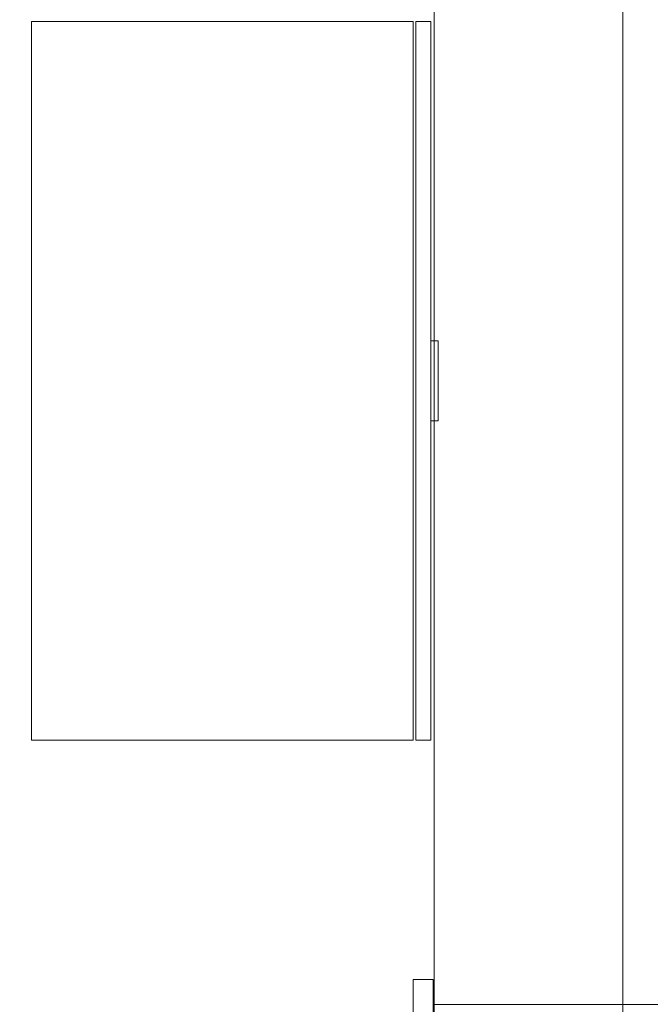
# Model space of a CAD drawing. Header units: inches. Extents: x -774 to 289, y -440 to 407.
# Tile 14 of 256: x -150 to -119, y -91 to -41. Entities that reach past the tile are written whole.
import ezdxf

# ---------------------------------------------------------------- set-up
doc = ezdxf.new("R2010")
doc.units = ezdxf.units.IN
doc.header["$MEASUREMENT"] = 0
for name, color, linetype, lineweight in [('A-FLOR', 192, 'Continuous', 13), ('A-ROOF', 132, 'Continuous', 13), ('I-FURN-PNLS', 30, 'Continuous', 9), ('Q-SPCQ', 91, 'Continuous', 9)]:
    doc.layers.add(name, color=color, linetype=linetype, lineweight=lineweight)

# ---------------------------------------------------------------- blocks, each defined once
blk = doc.blocks.new('Storage Pedestal - 20_ x 36_ x 36_-316708-_3D_')
at = {"layer": 'I-FURN-PNLS'}
for p, q in [((-5.088, -46.784, 34), (-9.088, -46.784, 34)), ((-9.088, -46.784, 34), (-9.088, -46.784, 35)), ((-9.088, -46.784, 35), (-5.088, -46.784, 35)), ((-5.088, -46.784, 30), (-9.088, -46.784, 30)), ((-9.088, -46.784, 30), (-9.088, -46.784, 31)), ((-9.088, -46.784, 31), (-5.088, -46.784, 31)), ((-5.088, -46.784, 22), (-9.088, -46.784, 22)), ((-9.088, -46.784, 22), (-9.088, -46.784, 23)), ((-9.088, -46.784, 23), (-5.088, -46.784, 23)), ((-5.088, -46.784, 35), (-5.088, -46.784, 34)), ((-5.088, -46.784, 31), (-5.088, -46.784, 30)), ((-5.088, -46.784, 23), (-5.088, -46.784, 22))]:
    blk.add_line(p, q, dxfattribs=at)
mesh = blk.add_polyface(dxfattribs=at)
corners = [(10.912, -26.784, 36), (-25.088, -26.784, 36), (-25.088, -45.909, 36), (10.912, -45.909, 36)]
mesh.append_faces([[corners[k] for k in face] for face in [(3, 0, 1, 2)]])
mesh = blk.add_polyface(dxfattribs=at)
corners = [(10.912, -26.784), (10.912, -45.909), (-25.088, -45.909), (-25.088, -26.784)]
mesh.append_faces([[corners[k] for k in face] for face in [(2, 3, 0, 1)]])
mesh = blk.add_polyface(dxfattribs=at)
corners = [(-25.088, -26.784, 36), (10.912, -26.784, 36), (10.912, -26.784), (-25.088, -26.784)]
mesh.append_faces([[corners[k] for k in face] for face in [(0, 1, 2, 3)]])
mesh = blk.add_polyface(dxfattribs=at)
corners = [(-25.088, -45.909, 36), (-25.088, -26.784, 36), (-25.088, -26.784), (-25.088, -45.909)]
mesh.append_faces([[corners[k] for k in face] for face in [(0, 1, 2, 3)]])
mesh = blk.add_polyface(dxfattribs=at)
corners = [(10.912, -26.784, 36), (10.912, -45.909, 36), (10.912, -45.909), (10.912, -26.784)]
mesh.append_faces([[corners[k] for k in face] for face in [(0, 1, 2, 3)]])
mesh = blk.add_polyface(dxfattribs=at)
corners = [(10.912, -45.909, 36), (-25.088, -45.909, 36), (-25.088, -45.909), (10.912, -45.909)]
mesh.append_faces([[corners[k] for k in face] for face in [(0, 1, 2, 3)]])
mesh = blk.add_polyface(dxfattribs=at)
corners = [(-25.088, -46.034, 3.125), (-25.088, -46.034, 24), (10.912, -46.034, 24), (10.912, -46.034, 3.125)]
mesh.append_faces([[corners[k] for k in face] for face in [(2, 3, 0, 1)]])
mesh = blk.add_polyface(dxfattribs=at)
corners = [(10.912, -46.784, 3.125), (-25.088, -46.784, 3.125), (-25.088, -46.034, 3.125), (10.912, -46.034, 3.125)]
mesh.append_faces([[corners[k] for k in face] for face in [(0, 1, 2, 3)]])
mesh = blk.add_polyface(dxfattribs=at)
corners = [(-25.088, -46.784, 24), (10.912, -46.784, 24), (10.912, -46.034, 24), (-25.088, -46.034, 24)]
mesh.append_faces([[corners[k] for k in face] for face in [(0, 1, 2, 3)]])
mesh = blk.add_polyface(dxfattribs=at)
corners = [(-25.088, -46.784, 3.125), (-25.088, -46.784, 24), (-25.088, -46.034, 24), (-25.088, -46.034, 3.125)]
mesh.append_faces([[corners[k] for k in face] for face in [(0, 1, 2, 3)]])
mesh = blk.add_polyface(dxfattribs=at)
corners = [(-25.088, -46.034, 24.125), (-25.088, -46.034, 32), (10.912, -46.034, 32), (10.912, -46.034, 24.125)]
mesh.append_faces([[corners[k] for k in face] for face in [(2, 3, 0, 1)]])
mesh = blk.add_polyface(dxfattribs=at)
corners = [(10.912, -46.784, 24.125), (-25.088, -46.784, 24.125), (-25.088, -46.034, 24.125), (10.912, -46.034, 24.125)]
mesh.append_faces([[corners[k] for k in face] for face in [(0, 1, 2, 3)]])
mesh = blk.add_polyface(dxfattribs=at)
corners = [(-25.088, -46.784, 32), (10.912, -46.784, 32), (10.912, -46.034, 32), (-25.088, -46.034, 32)]
mesh.append_faces([[corners[k] for k in face] for face in [(0, 1, 2, 3)]])
mesh = blk.add_polyface(dxfattribs=at)
corners = [(-25.088, -46.784, 24.125), (-25.088, -46.784, 32), (-25.088, -46.034, 32), (-25.088, -46.034, 24.125)]
mesh.append_faces([[corners[k] for k in face] for face in [(0, 1, 2, 3)]])
mesh = blk.add_polyface(dxfattribs=at)
corners = [(-25.088, -46.034, 36), (10.912, -46.034, 36), (10.912, -46.034, 32.125), (-25.088, -46.034, 32.125)]
mesh.append_faces([[corners[k] for k in face] for face in [(2, 3, 0, 1)]])
mesh = blk.add_polyface(dxfattribs=at)
corners = [(-25.088, -46.784, 32.125), (-25.088, -46.784, 36), (-25.088, -46.034, 36), (-25.088, -46.034, 32.125)]
mesh.append_faces([[corners[k] for k in face] for face in [(0, 1, 2, 3)]])
mesh = blk.add_polyface(dxfattribs=at)
corners = [(10.912, -46.784, 32.125), (-25.088, -46.784, 32.125), (-25.088, -46.034, 32.125), (10.912, -46.034, 32.125)]
mesh.append_faces([[corners[k] for k in face] for face in [(3, 0, 1, 2)]])
mesh = blk.add_polyface(dxfattribs=at)
corners = [(-25.088, -46.784, 36), (10.912, -46.784, 36), (10.912, -46.034, 36), (-25.088, -46.034, 36)]
mesh.append_faces([[corners[k] for k in face] for face in [(3, 0, 1, 2)]])
mesh = blk.add_polyface(dxfattribs=at)
corners = [(10.912, -46.784, 24), (10.912, -46.784, 3.125), (10.912, -46.034, 3.125), (10.912, -46.034, 24)]
mesh.append_faces([[corners[k] for k in face] for face in [(0, 1, 2, 3)]])
mesh = blk.add_polyface(dxfattribs=at)
corners = [(10.912, -46.784, 32), (10.912, -46.784, 24.125), (10.912, -46.034, 24.125), (10.912, -46.034, 32)]
mesh.append_faces([[corners[k] for k in face] for face in [(0, 1, 2, 3)]])
mesh = blk.add_polyface(dxfattribs=at)
corners = [(10.912, -46.784, 36), (10.912, -46.784, 32.125), (10.912, -46.034, 32.125), (10.912, -46.034, 36)]
mesh.append_faces([[corners[k] for k in face] for face in [(0, 1, 2, 3)]])
mesh = blk.add_polyface(dxfattribs=at)
corners = [(-25.088, -46.784, 3.125), (10.912, -46.784, 3.125), (10.912, -46.784, 24), (-25.088, -46.784, 24)]
mesh.append_faces([[corners[k] for k in face] for face in [(2, 3, 0, 1)]])
mesh = blk.add_polyface(dxfattribs=at)
corners = [(-25.088, -46.784, 24.125), (10.912, -46.784, 24.125), (10.912, -46.784, 32), (-25.088, -46.784, 32)]
mesh.append_faces([[corners[k] for k in face] for face in [(2, 3, 0, 1)]])
mesh = blk.add_polyface(dxfattribs=at)
corners = [(-25.088, -46.784, 36), (-25.088, -46.784, 32.125), (10.912, -46.784, 32.125), (10.912, -46.784, 36)]
mesh.append_faces([[corners[k] for k in face] for face in [(3, 0, 1, 2)]])
mesh = blk.add_polyface(dxfattribs=at)
corners = [(-5.088, -46.784, 35), (-5.088, -46.784, 34), (-9.088, -46.784, 34), (-9.088, -46.784, 35), (-5.088, -46.784, 31), (-5.088, -46.784, 30), (-9.088, -46.784, 30), (-9.088, -46.784, 31), (-5.088, -46.784, 23), (-5.088, -46.784, 22), (-9.088, -46.784, 22), (-9.088, -46.784, 23)]
mesh.append_faces([[corners[k] for k in face] for face in [(2, 3, 0, 1), (6, 7, 4, 5), (9, 10, 11, 8)]])
mesh = blk.add_polyface(dxfattribs=at)
corners = [(-9.088, -47.159, 35), (-5.088, -47.159, 35), (-5.088, -46.784, 35), (-9.088, -46.784, 35)]
mesh.append_faces([[corners[k] for k in face] for face in [(3, 0, 1, 2)]])
mesh = blk.add_polyface(dxfattribs=at)
corners = [(-9.088, -47.159, 34), (-9.088, -47.159, 35), (-9.088, -46.784, 35), (-9.088, -46.784, 34)]
mesh.append_faces([[corners[k] for k in face] for face in [(3, 0, 1, 2)]])
mesh = blk.add_polyface(dxfattribs=at)
corners = [(-5.088, -47.159, 34), (-9.088, -47.159, 34), (-9.088, -46.784, 34), (-5.088, -46.784, 34)]
mesh.append_faces([[corners[k] for k in face] for face in [(3, 0, 1, 2)]])
mesh = blk.add_polyface(dxfattribs=at)
corners = [(-9.088, -47.159, 31), (-5.088, -47.159, 31), (-5.088, -46.784, 31), (-9.088, -46.784, 31)]
mesh.append_faces([[corners[k] for k in face] for face in [(3, 0, 1, 2)]])
mesh = blk.add_polyface(dxfattribs=at)
corners = [(-9.088, -47.159, 30), (-9.088, -47.159, 31), (-9.088, -46.784, 31), (-9.088, -46.784, 30)]
mesh.append_faces([[corners[k] for k in face] for face in [(3, 0, 1, 2)]])
mesh = blk.add_polyface(dxfattribs=at)
corners = [(-5.088, -47.159, 30), (-9.088, -47.159, 30), (-9.088, -46.784, 30), (-5.088, -46.784, 30)]
mesh.append_faces([[corners[k] for k in face] for face in [(3, 0, 1, 2)]])
mesh = blk.add_polyface(dxfattribs=at)
corners = [(-9.088, -47.159, 23), (-5.088, -47.159, 23), (-5.088, -46.784, 23), (-9.088, -46.784, 23)]
mesh.append_faces([[corners[k] for k in face] for face in [(3, 0, 1, 2)]])
mesh = blk.add_polyface(dxfattribs=at)
corners = [(-9.088, -47.159, 22), (-9.088, -47.159, 23), (-9.088, -46.784, 23), (-9.088, -46.784, 22)]
mesh.append_faces([[corners[k] for k in face] for face in [(0, 1, 2, 3)]])
mesh = blk.add_polyface(dxfattribs=at)
corners = [(-5.088, -47.159, 22), (-9.088, -47.159, 22), (-9.088, -46.784, 22), (-5.088, -46.784, 22)]
mesh.append_faces([[corners[k] for k in face] for face in [(3, 0, 1, 2)]])
mesh = blk.add_polyface(dxfattribs=at)
corners = [(-5.088, -47.159, 35), (-5.088, -47.159, 34), (-5.088, -46.784, 34), (-5.088, -46.784, 35)]
mesh.append_faces([[corners[k] for k in face] for face in [(3, 0, 1, 2)]])
mesh = blk.add_polyface(dxfattribs=at)
corners = [(-5.088, -47.159, 31), (-5.088, -47.159, 30), (-5.088, -46.784, 30), (-5.088, -46.784, 31)]
mesh.append_faces([[corners[k] for k in face] for face in [(3, 0, 1, 2)]])
mesh = blk.add_polyface(dxfattribs=at)
corners = [(-5.088, -47.159, 23), (-5.088, -47.159, 22), (-5.088, -46.784, 22), (-5.088, -46.784, 23)]
mesh.append_faces([[corners[k] for k in face] for face in [(0, 1, 2, 3)]])
mesh = blk.add_polyface(dxfattribs=at)
corners = [(-5.088, -47.159, 35), (-9.088, -47.159, 35), (-9.088, -47.159, 34), (-5.088, -47.159, 34), (-5.088, -47.159, 31), (-9.088, -47.159, 31), (-9.088, -47.159, 30), (-5.088, -47.159, 30), (-5.088, -47.159, 23), (-9.088, -47.159, 23), (-9.088, -47.159, 22), (-5.088, -47.159, 22)]
mesh.append_faces([[corners[k] for k in face] for face in [(3, 0, 1, 2), (7, 4, 5, 6), (10, 11, 8, 9)]])
blk = doc.blocks.new('Single Carrel - Single Carrel-317709-_3D_')
at = {"layer": 'Q-SPCQ'}
mesh = blk.add_polyface(dxfattribs=at)
corners = [(16.875, 0, 48.5), (-16.875, 0, 48.5), (-16.875, 1, 48.5), (-17.875, 1, 48.5), (-17.875, -24, 48.5), (-16.875, -24, 48.5), (-16.875, -0.75, 48.5), (16.875, -0.75, 48.5), (16.875, -24, 48.5), (17.875, -24, 48.5), (17.875, 1, 48.5), (16.875, 1, 48.5)]
mesh.append_faces([[corners[k] for k in face] for face in [(7, 0, 1, 6)]], dxfattribs={"vtx0": -1, "vtx2": -1})
mesh.append_faces([[corners[k] for k in face] for face in [(4, 5, 6, 3)]], dxfattribs={"vtx2": -1})
mesh.append_faces([[corners[k] for k in face] for face in [(10, 11, 0, 7), (1, 2, 3, 6)]], dxfattribs={"vtx2": -1, "vtx3": -1})
mesh.append_faces([[corners[k] for k in face] for face in [(7, 8, 9, 10)]], dxfattribs={"vtx3": -1})
mesh = blk.add_polyface(dxfattribs=at)
corners = [(16.875, -24), (16.875, 1), (17.875, 1), (17.875, -24), (-16.875, 1), (-16.875, -24), (-17.875, -24), (-17.875, 1)]
mesh.append_faces([[corners[k] for k in face] for face in [(0, 1, 2, 3), (6, 7, 4, 5)]])
mesh = blk.add_polyface(dxfattribs=at)
corners = [(-17.875, 1, 48.5), (-16.875, 1, 48.5), (-16.875, 1), (-17.875, 1)]
mesh.append_faces([[corners[k] for k in face] for face in [(0, 1, 2, 3)]])
mesh = blk.add_polyface(dxfattribs=at)
corners = [(-17.875, -24, 48.5), (-17.875, 1, 48.5), (-17.875, 1), (-17.875, -24)]
mesh.append_faces([[corners[k] for k in face] for face in [(3, 0, 1, 2)]])
mesh = blk.add_polyface(dxfattribs=at)
corners = [(-16.875, 1, 48.5), (-16.875, 0, 48.5), (-16.875, 0, 18), (-16.875, -0.75, 18), (-16.875, -0.75, 48.5), (-16.875, -24, 48.5), (-16.875, -24), (-16.875, 1)]
mesh.append_faces([[corners[k] for k in face] for face in [(7, 2, 3)]], dxfattribs={"vtx0": -1, "vtx2": -1})
mesh.append_faces([[corners[k] for k in face] for face in [(4, 5, 3)]], dxfattribs={"vtx1": -1})
mesh.append_faces([[corners[k] for k in face] for face in [(6, 7, 3, 5)]], dxfattribs={"vtx1": -1, "vtx2": -1})
mesh.append_faces([[corners[k] for k in face] for face in [(0, 1, 2, 7)]], dxfattribs={"vtx2": -1})
mesh = blk.add_polyface(dxfattribs=at)
corners = [(16.875, -24, 48.5), (16.875, -0.75, 48.5), (16.875, -0.75, 18), (16.875, 0, 18), (16.875, 0, 48.5), (16.875, 1, 48.5), (16.875, 1), (16.875, -24)]
mesh.append_faces([[corners[k] for k in face] for face in [(2, 3, 6, 7)]], dxfattribs={"vtx1": -1, "vtx3": -1})
mesh.append_faces([[corners[k] for k in face] for face in [(0, 1, 2, 7)]], dxfattribs={"vtx2": -1})
mesh.append_faces([[corners[k] for k in face] for face in [(3, 4, 5, 6)]], dxfattribs={"vtx3": -1})
mesh = blk.add_polyface(dxfattribs=at)
corners = [(16.875, 1), (16.875, 1, 48.5), (17.875, 1, 48.5), (17.875, 1)]
mesh.append_faces([[corners[k] for k in face] for face in [(0, 1, 2, 3)]])
mesh = blk.add_polyface(dxfattribs=at)
corners = [(17.875, 1, 48.5), (17.875, -24, 48.5), (17.875, -24), (17.875, 1)]
mesh.append_faces([[corners[k] for k in face] for face in [(3, 0, 1, 2)]])
mesh = blk.add_polyface(dxfattribs=at)
corners = [(-16.875, 0, 48.5), (16.875, 0, 48.5), (16.875, 0, 18), (-16.875, 0, 18)]
mesh.append_faces([[corners[k] for k in face] for face in [(0, 1, 2, 3)]])
mesh = blk.add_polyface(dxfattribs=at)
corners = [(-16.875, -0.75, 18), (-16.875, 0, 18), (16.875, 0, 18), (16.875, -0.75, 18)]
mesh.append_faces([[corners[k] for k in face] for face in [(3, 0, 1, 2)]])
mesh = blk.add_polyface(dxfattribs=at)
corners = [(16.875, -0.75, 43.75), (-16.875, -0.75, 43.75), (-16.875, -10.75, 43.75), (16.875, -10.75, 43.75)]
mesh.append_faces([[corners[k] for k in face] for face in [(2, 3, 0, 1)]])
mesh = blk.add_polyface(dxfattribs=at)
corners = [(16.875, -0.75, 43), (16.875, -10.75, 43), (-16.875, -10.75, 43), (-16.875, -0.75, 43)]
mesh.append_faces([[corners[k] for k in face] for face in [(1, 2, 3, 0)]])
mesh = blk.add_polyface(dxfattribs=at)
corners = [(-16.875, -0.75, 43.75), (16.875, -0.75, 43.75), (16.875, -0.75, 43), (-16.875, -0.75, 43)]
mesh.append_faces([[corners[k] for k in face] for face in [(0, 1, 2, 3)]])
mesh = blk.add_polyface(dxfattribs=at)
corners = [(-16.875, -10.75, 43.75), (-16.875, -0.75, 43.75), (-16.875, -0.75, 43), (-16.875, -10.75, 43)]
mesh.append_faces([[corners[k] for k in face] for face in [(3, 0, 1, 2)]])
mesh = blk.add_polyface(dxfattribs=at)
corners = [(16.875, -0.75, 27.5), (-16.875, -0.75, 27.5), (-16.875, -22.75, 27.5), (16.875, -22.75, 27.5)]
mesh.append_faces([[corners[k] for k in face] for face in [(3, 0, 1, 2)]])
mesh = blk.add_polyface(dxfattribs=at)
corners = [(16.875, -0.75, 26), (16.875, -22.75, 26), (-16.875, -22.75, 26), (-16.875, -0.75, 26)]
mesh.append_faces([[corners[k] for k in face] for face in [(2, 3, 0, 1)]])
mesh = blk.add_polyface(dxfattribs=at)
corners = [(-16.875, -0.75, 27.5), (16.875, -0.75, 27.5), (16.875, -0.75, 26), (-16.875, -0.75, 26)]
mesh.append_faces([[corners[k] for k in face] for face in [(0, 1, 2, 3)]])
mesh = blk.add_polyface(dxfattribs=at)
corners = [(-16.875, -22.75, 27.5), (-16.875, -0.75, 27.5), (-16.875, -0.75, 26), (-16.875, -22.75, 26)]
mesh.append_faces([[corners[k] for k in face] for face in [(0, 1, 2, 3)]])
mesh = blk.add_polyface(dxfattribs=at)
corners = [(16.875, -0.75, 48.5), (-16.875, -0.75, 48.5), (-16.875, -0.75, 18), (16.875, -0.75, 18)]
mesh.append_faces([[corners[k] for k in face] for face in [(0, 1, 2, 3)]])
mesh = blk.add_polyface(dxfattribs=at)
corners = [(16.875, -0.75, 43.75), (16.875, -10.75, 43.75), (16.875, -10.75, 43), (16.875, -0.75, 43)]
mesh.append_faces([[corners[k] for k in face] for face in [(3, 0, 1, 2)]])
mesh = blk.add_polyface(dxfattribs=at)
corners = [(16.875, -0.75, 27.5), (16.875, -22.75, 27.5), (16.875, -22.75, 26), (16.875, -0.75, 26)]
mesh.append_faces([[corners[k] for k in face] for face in [(0, 1, 2, 3)]])
mesh = blk.add_polyface(dxfattribs=at)
corners = [(16.875, -10.75, 43.75), (-16.875, -10.75, 43.75), (-16.875, -10.75, 43), (16.875, -10.75, 43)]
mesh.append_faces([[corners[k] for k in face] for face in [(0, 1, 2, 3)]])
mesh = blk.add_polyface(dxfattribs=at)
corners = [(16.875, -22.75, 27.5), (-16.875, -22.75, 27.5), (-16.875, -22.75, 26), (16.875, -22.75, 26)]
mesh.append_faces([[corners[k] for k in face] for face in [(0, 1, 2, 3)]])
mesh = blk.add_polyface(dxfattribs=at)
corners = [(-16.875, -24, 48.5), (-17.875, -24, 48.5), (-17.875, -24), (-16.875, -24)]
mesh.append_faces([[corners[k] for k in face] for face in [(0, 1, 2, 3)]])
mesh = blk.add_polyface(dxfattribs=at)
corners = [(17.875, -24, 48.5), (16.875, -24, 48.5), (16.875, -24), (17.875, -24)]
mesh.append_faces([[corners[k] for k in face] for face in [(3, 0, 1, 2)]])

msp = doc.modelspace()

# ---------------------------------------------------------------- block references
at = {"layer": 'I-FURN-PNLS', "rotation": 89.99999999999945}
msp.add_blockref('Storage Pedestal - 20_ x 36_ x 36_-316708-_3D_', (-176.339, -52.269, 120), dxfattribs=at)
at = {"layer": 'Q-SPCQ', "rotation": 180}
msp.add_blockref('Single Carrel - Single Carrel-317709-_3D_', (-112.555, -113.356, 120), dxfattribs=at)

# ---------------------------------------------------------------- meshes
at = {"layer": 'A-FLOR'}
mesh = msp.add_polyface(dxfattribs=at)
corners = [(135.445, 302.644, -12), (135.445, -125.356, -12), (-160.555, -125.356, -12), (-160.555, 302.644, -12)]
mesh.append_faces([[corners[k] for k in face] for face in [(2, 3, 0, 1)]])
mesh = msp.add_polyface(dxfattribs=at)
corners = [(135.445, 302.644), (-160.555, 302.644), (-160.555, -125.356), (135.445, -125.356)]
mesh.append_faces([[corners[k] for k in face] for face in [(2, 3, 0, 1)]])
mesh = msp.add_polyface(dxfattribs=at)
corners = [(127.445, 294.644, 109.25), (127.445, -117.356, 109.25), (-152.555, -117.356, 109.25), (-152.555, -13.356, 109.25), (-104.555, -13.356, 109.25), (-104.555, 173.644, 109.25), (-152.555, 173.644, 109.25), (-152.555, 294.644, 109.25)]
mesh.append_faces([[corners[k] for k in face] for face in [(4, 1, 2, 3)]], dxfattribs={"vtx0": -1})
mesh.append_faces([[corners[k] for k in face] for face in [(1, 4, 5)]], dxfattribs={"vtx0": -1, "vtx2": -1})
mesh.append_faces([[corners[k] for k in face] for face in [(5, 7, 0, 1)]], dxfattribs={"vtx0": -1, "vtx3": -1})
mesh.append_faces([[corners[k] for k in face] for face in [(6, 7, 5)]], dxfattribs={"vtx1": -1})
mesh = msp.add_polyface(dxfattribs=at)
corners = [(127.445, -117.356, 120), (127.445, 294.644, 120), (-152.555, 294.644, 120), (-152.555, 173.644, 120), (-104.555, 173.644, 120), (-104.555, -13.356, 120), (-152.555, -13.356, 120), (-152.555, -117.356, 120)]
mesh.append_faces([[corners[k] for k in face] for face in [(5, 0, 4)]], dxfattribs={"vtx0": -1, "vtx1": -1})
mesh.append_faces([[corners[k] for k in face] for face in [(7, 0, 5, 6)]], dxfattribs={"vtx1": -1})
mesh.append_faces([[corners[k] for k in face] for face in [(1, 2, 4, 0)]], dxfattribs={"vtx1": -1, "vtx2": -1})
mesh.append_faces([[corners[k] for k in face] for face in [(2, 3, 4)]], dxfattribs={"vtx2": -1})
at = {"layer": 'A-ROOF'}
mesh = msp.add_polyface(dxfattribs=at)
corners = [(-172.555, -137.356, 120), (-172.555, 314.644, 120), (-119.938, 314.644, 251.543), (-119.938, -137.356, 251.543)]
mesh.append_faces([[corners[k] for k in face] for face in [(0, 1, 2, 3)]])
mesh = msp.add_polyface(dxfattribs=at)
corners = [(-172.555, 314.644, 152.311), (-172.555, -137.356, 152.311), (-129.385, -137.356, 260.236), (-129.385, 314.644, 260.236)]
mesh.append_faces([[corners[k] for k in face] for face in [(3, 0, 1, 2)]])
mesh = msp.add_polyface(dxfattribs=at)
corners = [(-95.024, 314.644, 277.416), (-129.385, 314.644, 260.236), (-129.385, -137.356, 260.236), (-95.024, -137.356, 277.416), (-12.555, -137.356, 318.651), (-12.555, 314.644, 318.651)]
mesh.append_faces([[corners[k] for k in face] for face in [(4, 5, 0, 3)]], dxfattribs={"vtx2": -1})
mesh.append_faces([[corners[k] for k in face] for face in [(0, 1, 2, 3)]], dxfattribs={"vtx3": -1})
mesh = msp.add_polyface(dxfattribs=at)
corners = [(-119.938, 314.644, 251.543), (-95.024, 314.644, 264), (-12.555, 314.644, 305.234), (-12.555, -137.356, 305.234), (-95.024, -137.356, 264), (-119.938, -137.356, 251.543)]
mesh.append_faces([[corners[k] for k in face] for face in [(5, 0, 1, 4)]], dxfattribs={"vtx2": -1})
mesh.append_faces([[corners[k] for k in face] for face in [(1, 2, 3, 4)]], dxfattribs={"vtx3": -1})

doc.saveas('drawing.dxf')
